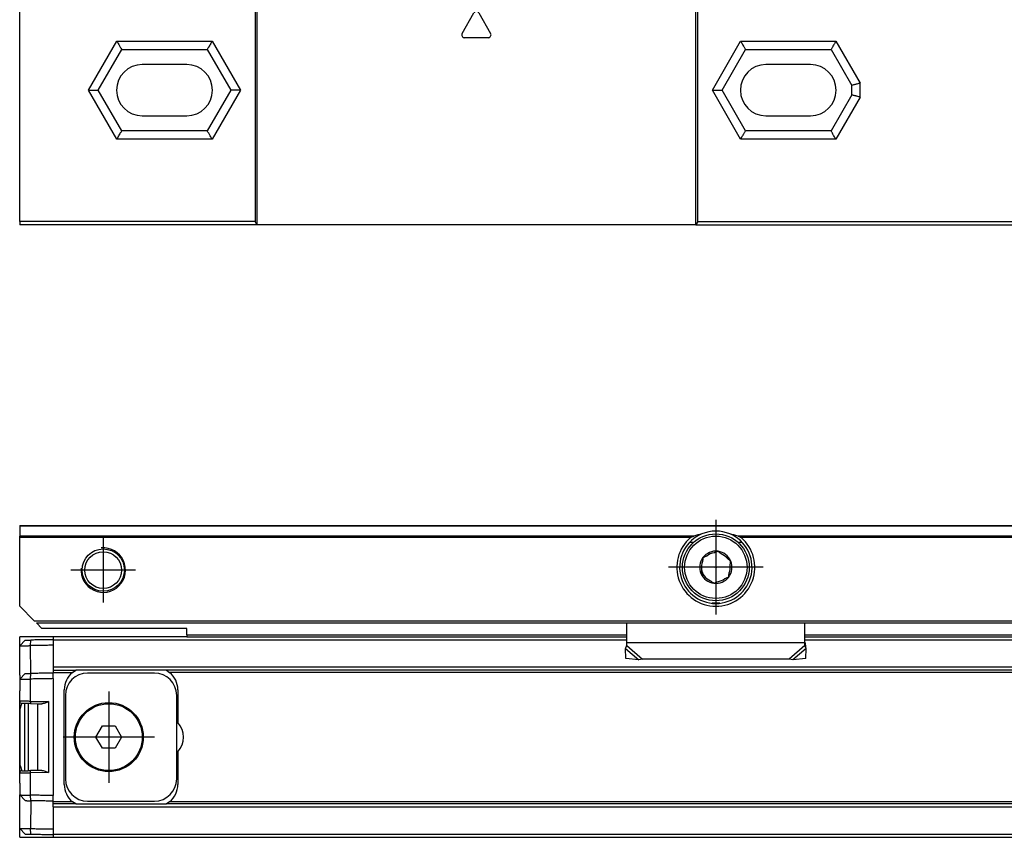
# Model space of a CAD drawing. Header units: millimetres. Extents: x -418 to 2750, y -1084 to 1393.
# Tile 29 of 74: x 552 to 640, y -51 to 23. Entities that reach past the tile are written whole.
import ezdxf

# ---------------------------------------------------------------- set-up
doc = ezdxf.new("R2010")
doc.units = ezdxf.units.MM
doc.linetypes.add('DOT_CENTER', pattern=[14, 12, -1, 0, -1])
doc.layers.add('1', color=7, linetype='Continuous')

# ---------------------------------------------------------------- blocks, each defined once
blk = doc.blocks.new('CABEZA_RANURADA_REGLA_SV2__27', base_point=(552.1, 4.152))
at = {"color": 7, "linetype": 'Continuous'}
for p, q in [((578.561, 26.252), (578.971, 25.842)), ((585.504, 25.842), (585.094, 26.252)), ((627.697, 26.252), (627.287, 25.842)), ((633.884, 25.763), (634.373, 26.252)), ((552.1, 25.252), (552.1, 24.447)), ((552.1, 25.252), (573.227, 25.252)), ((573.4, 25.252), (573.227, 25.252)), ((573.227, 25.252), (573.227, 4.452)), ((578.466, 25.252), (573.4, 25.252)), ((573.4, 25.252), (573.4, 4.152)), ((578.881, 25.252), (578.466, 25.252)), ((585.503, 25.252), (578.881, 25.252)), ((612.8, 25.252), (585.503, 25.252)), ((612.973, 25.252), (612.8, 25.252)), ((612.8, 4.152), (612.8, 25.252)), ((612.973, 25.252), (627.288, 25.252)), ((612.973, 4.452), (612.973, 25.252)), ((627.288, 25.252), (633.894, 25.252)), ((633.894, 25.252), (645.1, 25.252)), ((645.1, 25.252), (645.1, 4.452)), ((552.1, 24.247), (552.1, 24.447)), ((552.1, 4.452), (552.1, 24.247)), ((559.153, 16.252), (561.261, 19.902)), ((561.261, 19.902), (568.939, 19.902)), ((568.939, 19.902), (571.047, 16.252)), ((615.153, 16.252), (617.261, 19.902)), ((617.261, 19.902), (624.939, 19.902)), ((624.939, 19.902), (626.8, 16.68)), ((567.1, 18.552), (563.1, 18.552)), ((623.1, 18.552), (619.1, 18.552)), ((561.261, 12.602), (559.153, 16.252)), ((571.047, 16.252), (568.939, 12.602)), ((617.261, 12.602), (615.153, 16.252)), ((626.8, 15.825), (626.8, 16.68)), ((626.8, 15.825), (624.939, 12.602)), ((563.1, 13.952), (567.1, 13.952)), ((619.1, 13.952), (623.1, 13.952)), ((568.939, 12.602), (561.261, 12.602)), ((624.939, 12.602), (617.261, 12.602)), ((573.227, 4.452), (552.1, 4.452)), ((552.1, 4.452), (552.1, 4.152)), ((573.4, 4.152), (573.227, 4.452)), ((612.973, 4.452), (612.8, 4.152)), ((612.973, 4.452), (645.1, 4.452)), ((645.1, 4.152), (645.1, 4.452)), ((573.4, 4.152), (552.1, 4.152)), ((612.8, 4.152), (573.4, 4.152)), ((612.8, 4.152), (645.1, 4.152))]:
    blk.add_line(p, q, dxfattribs=at)
at = {"color": 3, "linetype": 'Continuous'}
for p, q in [((585.504, 25.842), (578.971, 25.842)), ((585.549, 25.752), (627.242, 25.752)), ((627.287, 25.842), (633.804, 25.842)), ((633.804, 25.842), (634.215, 26.252)), ((591.817, 21.339), (592.883, 23.187)), ((593.317, 23.187), (594.383, 21.339)), ((558.287, 16.252), (560.828, 20.652)), ((560.828, 20.652), (569.372, 20.652)), ((569.372, 20.652), (571.913, 16.252)), ((594.167, 20.964), (592.033, 20.964)), ((614.287, 16.252), (616.828, 20.652)), ((616.828, 20.652), (625.372, 20.652)), ((625.372, 20.652), (627.55, 16.881)), ((627.55, 15.624), (627.55, 16.881)), ((560.828, 11.852), (558.287, 16.252)), ((571.913, 16.252), (569.372, 11.852)), ((616.828, 11.852), (614.287, 16.252)), ((627.55, 15.624), (625.372, 11.852)), ((569.372, 11.852), (560.828, 11.852)), ((625.372, 11.852), (616.828, 11.852))]:
    blk.add_line(p, q, dxfattribs=at)
at = {"color": 7, "linetype": 'Continuous'}
for centre, radius, start, end in [((585.419, 25.744), 0.131, 3.7675, 48.98543), ((627.372, 25.744), 0.13, 131.01243, 176.2306), ((563.1, 16.252), 2.3, 90, 270), ((567.1, 16.252), 2.3, 270, 90), ((619.1, 16.252), 2.3, 90, 270), ((623.1, 16.252), 2.3, 270, 90)]:
    blk.add_arc(centre, radius, start, end, dxfattribs=at)
at = {"color": 3, "linetype": 'Continuous'}
for centre, start, end in [((593.1, 23.062), 30, 150), ((592.033, 21.214), 150, 270), ((594.167, 21.214), 270, 30)]:
    blk.add_arc(centre, 0.25, start, end, dxfattribs=at)
at = {"color": 7, "linetype": 'Continuous'}
for points, knots in [([(578.466, 25.252), (578.49, 25.256), (578.557, 25.265), (578.671, 25.318), (578.788, 25.414), (578.872, 25.542), (578.915, 25.65), (578.913, 25.727), (578.904, 25.758), (578.901, 25.771)], [0, 0, 0, 0, 0.0741165, 0.2021672, 0.3703056, 0.5215738, 0.6576733, 0.7097002, 0.7516987, 0.7516987, 0.7516987, 0.7516987]), ([(578.971, 25.842), (578.961, 25.832), (578.942, 25.813), (578.919, 25.79), (578.906, 25.776), (578.901, 25.772), (578.901, 25.771)], [0, 0, 0, 0, 0.044392, 0.080644, 0.0979168, 0.1003844, 0.1003844, 0.1003844, 0.1003844]), ([(585.549, 25.752), (585.549, 25.687), (585.548, 25.569), (585.535, 25.417), (585.532, 25.311), (585.509, 25.265), (585.503, 25.252)], [0, 0, 0, 0, 0.1945783, 0.3538246, 0.4620183, 0.5052321, 0.5052321, 0.5052321, 0.5052321]), ([(627.288, 25.252), (627.282, 25.265), (627.259, 25.311), (627.256, 25.417), (627.243, 25.569), (627.242, 25.687), (627.242, 25.752)], [0, 0, 0, 0, 0.0431727, 0.1513554, 0.3105983, 0.5051762, 0.5051762, 0.5051762, 0.5051762]), ([(633.804, 25.842), (633.803, 25.769), (633.801, 25.632), (633.823, 25.454), (633.834, 25.316), (633.88, 25.268), (633.894, 25.252)], [0, 0, 0, 0, 0.2168263, 0.4106589, 0.5465665, 0.6076479, 0.6076479, 0.6076479, 0.6076479]), ([(633.884, 25.763), (633.881, 25.765), (633.876, 25.77), (633.859, 25.787), (633.835, 25.811), (633.814, 25.833), (633.804, 25.842)], [0, 0, 0, 0, 0.0104252, 0.0208504, 0.072999, 0.1120602, 0.1120602, 0.1120602, 0.1120602]), ([(560.828, 20.652), (560.851, 20.612), (560.906, 20.517), (560.985, 20.379), (561.064, 20.242), (561.132, 20.125), (561.197, 20.012), (561.239, 19.939), (561.261, 19.902)], [0, 0, 0, 0, 0.1387235, 0.3314136, 0.4767643, 0.6123724, 0.7391989, 0.8660254, 0.8660254, 0.8660254, 0.8660254]), ([(569.372, 20.652), (569.344, 20.604), (569.289, 20.508), (569.206, 20.364), (569.132, 20.235), (569.064, 20.118), (569.003, 20.012), (568.961, 19.939), (568.939, 19.902)], [0, 0, 0, 0, 0.1685037, 0.3314136, 0.5008844, 0.6123724, 0.7391989, 0.8660254, 0.8660254, 0.8660254, 0.8660254]), ([(616.828, 20.652), (616.856, 20.604), (616.911, 20.508), (616.995, 20.362), (617.07, 20.233), (617.137, 20.116), (617.197, 20.012), (617.239, 19.939), (617.261, 19.902)], [0, 0, 0, 0, 0.1679199, 0.3314136, 0.5077583, 0.6123724, 0.7391989, 0.8660254, 0.8660254, 0.8660254, 0.8660254]), ([(625.372, 20.652), (625.34, 20.596), (625.285, 20.501), (625.2, 20.354), (625.13, 20.233), (625.062, 20.115), (625.003, 20.012), (624.961, 19.939), (624.939, 19.902)], [0, 0, 0, 0, 0.1945586, 0.3314136, 0.5096969, 0.6123724, 0.7391989, 0.8660254, 0.8660254, 0.8660254, 0.8660254]), ([(627.55, 16.881), (627.501, 16.868), (627.405, 16.842), (627.266, 16.805), (627.139, 16.771), (627.021, 16.739), (626.91, 16.709), (626.837, 16.69), (626.8, 16.68)], [0, 0, 0, 0, 0.1519158, 0.2971373, 0.4317703, 0.5490381, 0.6627476, 0.7764571, 0.7764571, 0.7764571, 0.7764571]), ([(558.287, 16.252), (558.344, 16.252), (558.454, 16.252), (558.606, 16.252), (558.754, 16.252), (558.89, 16.252), (559.026, 16.252), (559.111, 16.252), (559.153, 16.252)], [0, 0, 0, 0, 0.1688099, 0.3314136, 0.4564809, 0.6123724, 0.7391989, 0.8660254, 0.8660254, 0.8660254, 0.8660254]), ([(571.913, 16.252), (571.846, 16.252), (571.736, 16.252), (571.584, 16.252), (571.446, 16.252), (571.31, 16.252), (571.174, 16.252), (571.089, 16.252), (571.047, 16.252)], [0, 0, 0, 0, 0.1989204, 0.3314136, 0.4561855, 0.6123724, 0.7391989, 0.8660254, 0.8660254, 0.8660254, 0.8660254]), ([(614.287, 16.252), (614.353, 16.252), (614.464, 16.252), (614.615, 16.252), (614.754, 16.252), (614.89, 16.252), (615.026, 16.252), (615.111, 16.252), (615.153, 16.252)], [0, 0, 0, 0, 0.1976792, 0.3314136, 0.4553941, 0.6123724, 0.7391989, 0.8660254, 0.8660254, 0.8660254, 0.8660254]), ([(627.55, 15.624), (627.51, 15.635), (627.414, 15.661), (627.282, 15.696), (627.146, 15.733), (627.028, 15.764), (626.91, 15.796), (626.837, 15.815), (626.8, 15.825)], [0, 0, 0, 0, 0.1250609, 0.2971373, 0.4095104, 0.5490381, 0.6627476, 0.7764571, 0.7764571, 0.7764571, 0.7764571]), ([(560.828, 11.852), (560.851, 11.893), (560.906, 11.989), (560.993, 12.139), (561.071, 12.275), (561.139, 12.392), (561.197, 12.493), (561.239, 12.566), (561.261, 12.602)], [0, 0, 0, 0, 0.1419187, 0.3314136, 0.518438, 0.6123724, 0.7391989, 0.8660254, 0.8660254, 0.8660254, 0.8660254]), ([(569.372, 11.852), (569.349, 11.893), (569.294, 11.989), (569.214, 12.127), (569.135, 12.263), (569.067, 12.381), (569.003, 12.493), (568.961, 12.566), (568.939, 12.602)], [0, 0, 0, 0, 0.1417123, 0.3314136, 0.4783543, 0.6123724, 0.7391989, 0.8660254, 0.8660254, 0.8660254, 0.8660254]), ([(616.828, 11.852), (616.861, 11.911), (616.916, 12.006), (617.001, 12.153), (617.07, 12.272), (617.138, 12.39), (617.197, 12.493), (617.239, 12.566), (617.261, 12.602)], [0, 0, 0, 0, 0.2015267, 0.3314136, 0.5096719, 0.6123724, 0.7391989, 0.8660254, 0.8660254, 0.8660254, 0.8660254]), ([(625.372, 11.852), (625.344, 11.902), (625.289, 11.998), (625.213, 12.129), (625.139, 12.256), (625.071, 12.374), (625.003, 12.493), (624.961, 12.566), (624.939, 12.602)], [0, 0, 0, 0, 0.1713683, 0.3314136, 0.4554033, 0.6123724, 0.7391989, 0.8660254, 0.8660254, 0.8660254, 0.8660254])]:
    blk.add_open_spline(points, degree=3, knots=knots, dxfattribs=at)
at = {"color": 3, "linetype": 'Continuous'}
blk.add_open_spline([(578.881, 25.252), (578.895, 25.268), (578.941, 25.316), (578.952, 25.454), (578.975, 25.632), (578.972, 25.77), (578.971, 25.842)], degree=3, knots=[0, 0, 0, 0, 0.0612673, 0.1973464, 0.391351, 0.6083017, 0.6083017, 0.6083017, 0.6083017], dxfattribs=at)
blk = doc.blocks.new('REGLA_SV2-2040mm__30', base_point=(552.1, 4.152))
blk.add_blockref('CABEZA_RANURADA_REGLA_SV2__27', (552.1, 4.152))
blk = doc.blocks.new('Front6', base_point=(639.6, 32.25))
blk.add_blockref('REGLA_SV2-2040mm__30', (552.1, 4.152))
blk = doc.blocks.new('CABEZA_RANURADA_REGLA_SV2__52', base_point=(552.1, -50.848))
at = {"color": 7, "linetype": 'Continuous'}
for p, q in [((555.1, -32.848), (552.1, -32.848)), ((552.1, -33.65), (552.1, -32.848)), ((560.828, -32.848), (555.1, -32.848)), ((567.1, -32.848), (560.828, -32.848)), ((567.1, -32.848), (573.227, -32.848)), ((622.6, -32.848), (645.1, -32.848)), ((552.1, -36.298), (552.1, -33.65)), ((552.1, -38.623), (552.1, -37.698)), ((552.1, -45.072), (552.1, -38.623)), ((552.1, -45.998), (552.1, -45.072)), ((552.1, -50.045), (552.1, -47.398)), ((552.1, -50.848), (552.1, -50.045)), ((552.1, -50.848), (555.1, -50.848)), ((555.1, -50.848), (560.828, -50.848)), ((560.828, -50.848), (569.372, -50.848)), ((569.372, -50.848), (573.227, -50.848)), ((612.973, -50.848), (616.828, -50.848)), ((616.828, -50.848), (625.372, -50.848)), ((625.372, -50.848), (645.1, -50.848))]:
    blk.add_line(p, q, dxfattribs=at)
blk = doc.blocks.new('REGLA_SV2-2040__53', base_point=(552.1, -50.848))
at = {"color": 7, "linetype": 'Continuous'}
for p, q in [((552.1, -33.65), (552.6, -33.141)), ((560.828, -32.848), (555.1, -32.848)), ((555.1, -32.848), (555.1, -33.098)), ((555.1, -33.098), (555.1, -33.116)), ((555.1, -33.116), (555.1, -33.598)), ((567.1, -32.848), (560.828, -32.848)), ((567.1, -32.848), (573.227, -32.848)), ((573.227, -32.848), (606.6, -32.848)), ((622.6, -32.848), (645.1, -32.848)), ((552.1, -36.298), (552.1, -33.65)), ((555.1, -33.598), (555.1, -35.579)), ((552.6, -36.141), (552.1, -36.65)), ((555.1, -35.579), (555.1, -35.848)), ((555.1, -35.848), (557.132, -35.848)), ((555.1, -35.848), (555.1, -36.048)), ((555.1, -36.098), (555.1, -36.048)), ((555.1, -36.598), (555.1, -36.098)), ((556.836, -36.048), (557.132, -35.848)), ((565.268, -35.848), (557.132, -35.848)), ((564.2, -36.098), (558.2, -36.098)), ((565.268, -35.848), (565.564, -36.048)), ((2683.932, -35.848), (565.268, -35.848)), ((552.1, -36.298), (552.1, -36.65)), ((552.1, -36.65), (552.1, -37.698)), ((552.1, -38.623), (552.1, -37.698)), ((556.1, -46.098), (556.1, -37.598)), ((566.3, -37.598), (566.3, -40.525)), ((552.15, -39.298), (552.297, -38.823)), ((552.55, -44.868), (552.55, -38.827)), ((552.9, -41.848), (552.9, -38.834)), ((553.082, -38.828), (553.7, -38.848)), ((553.7, -38.848), (553.7, -44.848)), ((553.7, -38.848), (554.086, -38.854)), ((556.2, -38.098), (556.2, -45.598)), ((566.2, -45.598), (566.2, -38.098)), ((552.15, -44.398), (552.15, -39.298)), ((558.945, -41.848), (559.523, -40.848)), ((559.523, -40.848), (560.677, -40.848)), ((560.677, -40.848), (561.255, -41.848)), ((552.9, -44.861), (552.9, -41.848)), ((559.523, -42.848), (558.945, -41.848)), ((561.255, -41.848), (560.677, -42.848)), ((560.677, -42.848), (559.523, -42.848)), ((566.3, -43.17), (566.3, -46.098)), ((552.1, -45.998), (552.1, -45.072)), ((552.15, -44.398), (552.297, -44.872)), ((553.7, -44.848), (553.083, -44.858)), ((554.086, -44.841), (553.7, -44.848)), ((552.1, -45.998), (552.1, -47.045)), ((552.1, -47.045), (552.6, -47.554)), ((552.1, -47.398), (552.1, -47.045)), ((552.1, -50.045), (552.1, -47.398)), ((555.1, -47.598), (555.1, -47.097)), ((555.1, -47.647), (555.1, -47.598)), ((555.1, -47.848), (555.1, -47.647)), ((557.132, -47.848), (556.836, -47.648)), ((558.2, -47.598), (564.2, -47.598)), ((565.564, -47.648), (565.268, -47.848)), ((557.132, -47.848), (555.1, -47.848)), ((555.1, -48.116), (555.1, -47.848)), ((555.1, -48.116), (555.1, -50.097)), ((557.132, -47.848), (565.268, -47.848)), ((2683.932, -47.848), (565.268, -47.848)), ((552.6, -50.554), (552.1, -50.045)), ((555.1, -50.097), (555.1, -50.579)), ((555.1, -50.579), (555.1, -50.598)), ((555.1, -50.598), (555.1, -50.848)), ((555.1, -50.848), (560.828, -50.848)), ((560.828, -50.848), (569.372, -50.848)), ((569.372, -50.848), (573.227, -50.848)), ((573.227, -50.848), (612.973, -50.848)), ((612.973, -50.848), (616.828, -50.848)), ((616.828, -50.848), (625.372, -50.848)), ((625.372, -50.848), (645.1, -50.848))]:
    blk.add_line(p, q, dxfattribs=at)
at = {"color": 3, "linetype": 'Continuous'}
for p, q in [((553.083, -33.633), (553.086, -33.133)), ((555.1, -33.116), (606.6, -33.116)), ((622.6, -33.116), (761.6, -33.116)), ((553.086, -36.133), (553.083, -33.633)), ((553.083, -36.633), (553.086, -36.133)), ((2694.1, -35.579), (555.1, -35.579)), ((555.1, -36.048), (556.836, -36.048)), ((2683.636, -36.048), (565.564, -36.048)), ((553.083, -38.637), (553.083, -36.633)), ((555.1, -36.598), (555.1, -47.097)), ((553.083, -38.637), (554.683, -38.665)), ((554.683, -38.665), (554.683, -45.03)), ((554.683, -45.03), (553.083, -45.058)), ((553.083, -47.062), (553.083, -45.058)), ((553.086, -47.562), (553.083, -47.062)), ((553.086, -47.562), (553.083, -50.062)), ((556.836, -47.648), (555.1, -47.647)), ((2683.636, -47.648), (565.564, -47.648)), ((555.1, -48.116), (2694.1, -48.116)), ((553.086, -50.562), (553.083, -50.062)), ((555.1, -50.579), (2694.1, -50.579))]:
    blk.add_line(p, q, dxfattribs=at)
at = {"color": 7, "linetype": 'Continuous'}
for radius in [3.1, 3]:
    blk.add_circle((560.1, -41.848), radius, dxfattribs=at)
for centre, radius, start, end in [((558.1, -37.598), 2, 129.19497, 180), ((558.2, -38.098), 2, 90, 180), ((564.2, -38.098), 2, 0, 90), ((564.3, -37.598), 2, 0, 50.80503), ((552.3, -38.623), 0.2, 179.99999, 269.00001), ((564.8, -41.848), 2, 318.59038, 41.40962), ((552.3, -45.072), 0.2, 91.00001, 179.99999), ((558.2, -45.598), 2, 180, 270), ((564.2, -45.598), 2, 270, 0), ((558.1, -46.098), 2, 180, 230.80503), ((564.3, -46.098), 2, 309.19497, 0)]:
    blk.add_arc(centre, radius, start, end, dxfattribs=at)
for points, knots in [([(552.6, -33.141), (552.624, -33.141), (552.671, -33.14), (552.772, -33.138), (552.911, -33.136), (553.026, -33.134), (553.086, -33.133)], [0, 0, 0, 0, 0.0707996, 0.1415992, 0.3052437, 0.4859085, 0.4859085, 0.4859085, 0.4859085]), ([(555.1, -33.098), (554.933, -33.1), (554.6, -33.106), (554.097, -33.115), (553.592, -33.124), (553.254, -33.13), (553.086, -33.133)], [0, 0, 0, 0, 0.500077, 1.000155, 1.508556, 2.014552, 2.014552, 2.014552, 2.014552]), ([(552.1, -33.65), (552.103, -33.65), (552.116, -33.65), (552.149, -33.649), (552.207, -33.648), (552.291, -33.647), (552.421, -33.644), (552.598, -33.641), (552.784, -33.638), (552.949, -33.635), (553.038, -33.634), (553.083, -33.633)], [0, 0, 0, 0, 0.0098667, 0.0394104, 0.0991166, 0.1836211, 0.2910939, 0.4876034, 0.7157254, 0.8481137, 0.9826962, 0.9826962, 0.9826962, 0.9826962]), ([(555.1, -33.598), (554.933, -33.6), (554.6, -33.606), (554.097, -33.615), (553.591, -33.624), (553.252, -33.63), (553.083, -33.633)], [0, 0, 0, 0, 0.500077, 1.000155, 1.508957, 2.017759, 2.017759, 2.017759, 2.017759]), ([(552.6, -36.141), (552.624, -36.141), (552.671, -36.14), (552.772, -36.138), (552.91, -36.136), (553.025, -36.134), (553.086, -36.133)], [0, 0, 0, 0, 0.0707985, 0.1415971, 0.3032069, 0.4859063, 0.4859063, 0.4859063, 0.4859063]), ([(555.1, -36.098), (554.933, -36.1), (554.6, -36.106), (554.097, -36.115), (553.592, -36.124), (553.254, -36.13), (553.086, -36.133)], [0, 0, 0, 0, 0.500077, 1.000155, 1.508556, 2.014552, 2.014552, 2.014552, 2.014552]), ([(552.1, -36.65), (552.103, -36.65), (552.116, -36.65), (552.149, -36.649), (552.207, -36.648), (552.291, -36.647), (552.421, -36.644), (552.598, -36.641), (552.784, -36.638), (552.949, -36.635), (553.038, -36.634), (553.083, -36.633)], [0, 0, 0, 0, 0.0098667, 0.0394104, 0.0991166, 0.1836211, 0.2910939, 0.4876034, 0.7157254, 0.8481137, 0.9826962, 0.9826962, 0.9826962, 0.9826962]), ([(555.1, -36.598), (554.933, -36.6), (554.6, -36.606), (554.097, -36.615), (553.591, -36.624), (553.252, -36.63), (553.083, -36.633)], [0, 0, 0, 0, 0.500077, 1.000155, 1.508957, 2.017759, 2.017759, 2.017759, 2.017759]), ([(553.082, -38.828), (553.031, -38.83), (552.931, -38.835), (552.778, -38.831), (552.643, -38.829), (552.52, -38.827), (552.411, -38.825), (552.335, -38.824), (552.297, -38.823)], [0, 0, 0, 0, 0.1515076, 0.3010168, 0.4598037, 0.5556453, 0.6704751, 0.785305, 0.785305, 0.785305, 0.785305]), ([(554.683, -38.665), (554.63, -38.687), (554.529, -38.731), (554.375, -38.791), (554.23, -38.842), (554.131, -38.85), (554.086, -38.854)], [0, 0, 0, 0, 0.170192, 0.3315351, 0.4953645, 0.6290857, 0.6290857, 0.6290857, 0.6290857]), ([(552.297, -44.872), (552.335, -44.871), (552.411, -44.87), (552.52, -44.868), (552.643, -44.866), (552.778, -44.864), (552.931, -44.861), (553.031, -44.859), (553.083, -44.858)], [0, 0, 0, 0, 0.1148298, 0.2296597, 0.3266436, 0.4842881, 0.6328633, 0.7861578, 0.7861578, 0.7861578, 0.7861578]), ([(554.086, -44.841), (554.131, -44.845), (554.23, -44.853), (554.375, -44.904), (554.529, -44.964), (554.63, -45.008), (554.683, -45.03)], [0, 0, 0, 0, 0.1337212, 0.2975506, 0.4588938, 0.6290857, 0.6290857, 0.6290857, 0.6290857]), ([(552.1, -47.045), (552.103, -47.045), (552.116, -47.045), (552.149, -47.046), (552.207, -47.047), (552.291, -47.048), (552.421, -47.051), (552.598, -47.054), (552.784, -47.057), (552.949, -47.06), (553.038, -47.061), (553.083, -47.062)], [0, 0, 0, 0, 0.0098667, 0.0394104, 0.0991166, 0.1836211, 0.2910939, 0.4876034, 0.7157254, 0.8481137, 0.9826962, 0.9826962, 0.9826962, 0.9826962]), ([(552.6, -47.554), (552.624, -47.554), (552.671, -47.555), (552.773, -47.557), (552.911, -47.559), (553.026, -47.561), (553.086, -47.562)], [0, 0, 0, 0, 0.0707985, 0.1415971, 0.3063886, 0.4859063, 0.4859063, 0.4859063, 0.4859063]), ([(555.1, -47.097), (554.933, -47.095), (554.6, -47.089), (554.097, -47.08), (553.591, -47.071), (553.252, -47.065), (553.083, -47.062)], [0, 0, 0, 0, 0.500077, 1.000155, 1.508957, 2.017759, 2.017759, 2.017759, 2.017759]), ([(555.1, -47.598), (554.933, -47.595), (554.6, -47.589), (554.097, -47.58), (553.592, -47.571), (553.254, -47.565), (553.086, -47.562)], [0, 0, 0, 0, 0.500077, 1.000155, 1.508556, 2.014552, 2.014552, 2.014552, 2.014552]), ([(552.1, -50.045), (552.103, -50.045), (552.116, -50.045), (552.149, -50.046), (552.207, -50.047), (552.291, -50.048), (552.421, -50.051), (552.598, -50.054), (552.784, -50.057), (552.949, -50.06), (553.038, -50.061), (553.083, -50.062)], [0, 0, 0, 0, 0.0098667, 0.0394104, 0.0991166, 0.1836211, 0.2910939, 0.4876034, 0.7157254, 0.8481137, 0.9826962, 0.9826962, 0.9826962, 0.9826962]), ([(553.083, -50.062), (553.252, -50.065), (553.591, -50.071), (554.097, -50.08), (554.6, -50.089), (554.933, -50.095), (555.1, -50.097)], [0, 0, 0, 0, 0.508802, 1.017604, 1.517682, 2.017759, 2.017759, 2.017759, 2.017759]), ([(552.6, -50.554), (552.624, -50.554), (552.671, -50.555), (552.773, -50.557), (552.912, -50.559), (553.026, -50.561), (553.086, -50.562)], [0, 0, 0, 0, 0.0707996, 0.1415992, 0.307533, 0.4859085, 0.4859085, 0.4859085, 0.4859085]), ([(553.086, -50.562), (553.254, -50.565), (553.592, -50.571), (554.097, -50.58), (554.6, -50.589), (554.933, -50.595), (555.1, -50.598)], [0, 0, 0, 0, 0.505996, 1.014397, 1.514475, 2.014552, 2.014552, 2.014552, 2.014552])]:
    blk.add_open_spline(points, degree=3, knots=knots, dxfattribs=at)
at = {"color": 3, "linetype": 'Continuous'}
for points, knots in [([(553.083, -38.637), (553.022, -38.636), (552.897, -38.634), (552.723, -38.632), (552.552, -38.629), (552.399, -38.627), (552.269, -38.625), (552.186, -38.624), (552.137, -38.624), (552.112, -38.623), (552.1, -38.623)], [0, 0, 0, 0, 0.1807492, 0.3773167, 0.5194186, 0.6955845, 0.8363962, 0.9083777, 0.9455105, 0.9826434, 0.9826434, 0.9826434, 0.9826434]), ([(553.083, -38.637), (553.082, -38.649), (553.082, -38.673), (553.081, -38.71), (553.081, -38.745), (553.081, -38.776), (553.081, -38.798), (553.081, -38.814), (553.081, -38.822), (553.082, -38.827), (553.082, -38.828)], [0, 0, 0, 0, 0.0363888, 0.0736028, 0.1094143, 0.1413872, 0.1661429, 0.176221, 0.1889806, 0.1908034, 0.1908034, 0.1908034, 0.1908034]), ([(552.1, -45.072), (552.112, -45.072), (552.137, -45.071), (552.198, -45.071), (552.282, -45.069), (552.393, -45.068), (552.533, -45.066), (552.701, -45.064), (552.893, -45.061), (553.018, -45.059), (553.083, -45.058)], [0, 0, 0, 0, 0.0371329, 0.0742657, 0.1833418, 0.2870589, 0.4073989, 0.6053267, 0.7900387, 0.9826434, 0.9826434, 0.9826434, 0.9826434]), ([(553.083, -45.058), (553.082, -45.046), (553.082, -45.022), (553.081, -44.985), (553.081, -44.95), (553.081, -44.919), (553.081, -44.897), (553.081, -44.878), (553.082, -44.867), (553.082, -44.859), (553.083, -44.858)], [0, 0, 0, 0, 0.0363888, 0.0736028, 0.1094143, 0.1413872, 0.1661429, 0.176221, 0.19704, 0.2000142, 0.2000142, 0.2000142, 0.2000142])]:
    blk.add_open_spline(points, degree=3, knots=knots, dxfattribs=at)
at = {"layer": '1', "color": 2, "linetype": 'DOT_CENTER'}
for p, q in [((560.1, -37.748), (560.1, -45.948)), ((564.2, -41.848), (556, -41.848))]:
    blk.add_line(p, q, dxfattribs=at)
blk = doc.blocks.new('SOPORTE_SV2__54', base_point=(552.1, -34.907))
at = {"color": 7, "linetype": 'Continuous'}
for p, q in [((552.1, -22.848), (552.1, -22.906)), ((552.1, -22.848), (2697.1, -22.848)), ((552.1, -22.906), (552.1, -23.789)), ((552.1, -23.93), (552.1, -23.789)), ((552.1, -30.098), (552.1, -23.93)), ((612.253, -24.35), (612.613, -24.35)), ((616.587, -24.35), (616.947, -24.35)), ((553.406, -31.404), (552.1, -30.098)), ((553.6, -31.597), (2695.6, -31.597)), ((553.6, -31.597), (554.1, -32.098)), ((606.6, -33.339), (606.6, -31.597)), ((622.6, -33.315), (622.6, -31.597)), ((567.1, -32.098), (554.1, -32.098)), ((567.1, -32.648), (567.1, -32.098)), ((567.1, -32.648), (567.1, -32.848)), ((567.1, -32.848), (573.227, -32.848)), ((573.227, -32.848), (606.6, -32.848)), ((606.6, -33.626), (606.6, -33.339)), ((622.6, -32.848), (645.1, -32.848)), ((622.601, -33.339), (622.6, -33.315)), ((622.6, -33.626), (622.601, -33.339)), ((606.512, -34.777), (606.491, -33.888)), ((622.709, -33.888), (622.661, -33.718)), ((622.688, -34.777), (622.709, -33.888)), ((607.684, -34.907), (606.512, -34.777)), ((608.014, -34.836), (607.684, -34.907)), ((621.186, -34.836), (608.014, -34.836)), ((621.516, -34.907), (621.186, -34.836)), ((622.688, -34.777), (621.516, -34.907))]:
    blk.add_line(p, q, dxfattribs=at)
at = {"color": 3, "linetype": 'Continuous'}
for p, q in [((2697.1, -22.906), (552.1, -22.906)), ((612.611, -23.789), (552.1, -23.789)), ((767.611, -23.789), (616.589, -23.789)), ((612.334, -23.93), (552.1, -23.93)), ((767.334, -23.93), (616.866, -23.93)), ((614.964, -29.827), (614.236, -29.827)), ((553.406, -31.404), (2695.8, -31.397)), ((567.1, -32.648), (606.6, -32.648)), ((622.6, -32.648), (761.6, -32.648)), ((606.6, -33.339), (622.601, -33.339)), ((606.491, -33.888), (607.684, -34.907)), ((606.6, -33.626), (608.014, -34.836)), ((622.6, -33.626), (621.186, -34.836)), ((622.709, -33.888), (621.516, -34.907))]:
    blk.add_line(p, q, dxfattribs=at)
at = {"color": 7, "linetype": 'Continuous'}
for centre, radius in [((614.6, -26.598), 3), ((559.6, -26.848), 1.9), ((559.6, -26.848), 1.65), ((614.6, -26.598), 0.05)]:
    blk.add_circle(centre, radius, dxfattribs=at)
at = {"color": 3, "linetype": 'Continuous'}
blk.add_circle((614.6, -26.598), 2.8, dxfattribs=at)
at = {"color": 7, "linetype": 'Continuous'}
for centre, radius, start, end in [((614.6, -26.598), 3.25, 112.61986, 67.38014), ((614.708, -30.361), 6.899, 101.35534, 107.69677), ((614.6, -26.598), 3.25, 67.38014, 112.61986), ((614.492, -30.361), 6.899, 72.30323, 78.64466), ((614.6, -26.598), 3.5, 130.35519, 49.64481), ((614.6, -26.598), 1.45, 82.78138, 142.78138), ((614.6, -26.598), 1.3, 96.83901, 128.72375), ((614.6, -26.598), 1.45, 82.33106, 82.78138), ((614.6, -26.598), 1.45, 22.78138, 82.33106), ((614.6, -26.598), 1.3, 36.83901, 68.72375), ((614.6, -26.598), 1.45, 142.78138, 202.78138), ((614.6, -26.598), 1.3, 156.83901, 188.72375), ((614.6, -26.598), 1.45, 322.78138, 22.78138), ((614.6, -26.598), 1.3, 336.83901, 8.72375), ((614.6, -26.598), 1.45, 202.78138, 262.78138), ((614.6, -26.598), 1.3, 188.72375, 216.83901), ((614.6, -26.598), 1.3, 216.83901, 248.72375), ((614.6, -26.598), 1.45, 262.78138, 322.78138), ((614.6, -26.598), 1.3, 276.83901, 308.72375), ((624.105, -33.292), 1.505, 180.86892, 181.76746), ((624.105, -33.292), 1.505, 181.76746, 196.44)]:
    blk.add_arc(centre, radius, start, end, dxfattribs=at)
for points, knots in [([(612.334, -23.93), (612.353, -23.915), (612.395, -23.883), (612.461, -23.848), (612.534, -23.815), (612.583, -23.799), (612.611, -23.789)], [0, 0, 0, 0, 0.0733847, 0.1584419, 0.2234097, 0.3132558, 0.3132558, 0.3132558, 0.3132558]), ([(616.589, -23.789), (616.614, -23.797), (616.663, -23.814), (616.731, -23.844), (616.8, -23.881), (616.843, -23.912), (616.866, -23.93)], [0, 0, 0, 0, 0.0793997, 0.1547809, 0.2241275, 0.3132398, 0.3132398, 0.3132398, 0.3132398]), ([(613.787, -25.583), (613.756, -25.596), (613.699, -25.62), (613.614, -25.656), (613.532, -25.691), (613.474, -25.71), (613.445, -25.72)], [0, 0, 0, 0, 0.1002765, 0.1856002, 0.2756273, 0.3680678, 0.3680678, 0.3680678, 0.3680678]), ([(614.782, -25.159), (614.755, -25.173), (614.7, -25.2), (614.613, -25.236), (614.528, -25.272), (614.471, -25.296), (614.445, -25.307)], [0, 0, 0, 0, 0.0920832, 0.1824058, 0.2836912, 0.3680683, 0.3680683, 0.3680683, 0.3680683]), ([(615.072, -25.386), (615.046, -25.367), (614.997, -25.329), (614.922, -25.272), (614.849, -25.218), (614.804, -25.178), (614.782, -25.159)], [0, 0, 0, 0, 0.09654, 0.1856625, 0.282518, 0.3680786, 0.3680786, 0.3680786, 0.3680786]), ([(613.445, -25.72), (613.444, -25.751), (613.44, -25.812), (613.428, -25.902), (613.416, -25.994), (613.409, -26.055), (613.405, -26.086)], [0, 0, 0, 0, 0.0917297, 0.1825419, 0.2744424, 0.3680689, 0.3680689, 0.3680689, 0.3680689]), ([(615.937, -26.036), (615.912, -26.02), (615.861, -25.986), (615.787, -25.929), (615.713, -25.873), (615.663, -25.835), (615.64, -25.818)], [0, 0, 0, 0, 0.0896302, 0.1824718, 0.2819931, 0.368072, 0.368072, 0.368072, 0.368072]), ([(615.885, -26.4), (615.889, -26.369), (615.897, -26.308), (615.908, -26.217), (615.919, -26.126), (615.931, -26.066), (615.937, -26.036)], [0, 0, 0, 0, 0.0936956, 0.1856625, 0.2764057, 0.368069, 0.368069, 0.368069, 0.368069]), ([(613.315, -26.795), (613.311, -26.826), (613.303, -26.887), (613.292, -26.979), (613.281, -27.069), (613.269, -27.129), (613.263, -27.159)], [0, 0, 0, 0, 0.0938272, 0.1859207, 0.2765324, 0.3680692, 0.3680692, 0.3680692, 0.3680692]), ([(613.263, -27.159), (613.294, -27.179), (613.344, -27.213), (613.415, -27.267), (613.483, -27.319), (613.533, -27.357), (613.56, -27.377)], [0, 0, 0, 0, 0.1099985, 0.182126, 0.266895, 0.3680467, 0.3680467, 0.3680467, 0.3680467]), ([(615.755, -27.475), (615.756, -27.444), (615.76, -27.383), (615.772, -27.293), (615.784, -27.201), (615.791, -27.14), (615.795, -27.109)], [0, 0, 0, 0, 0.0916938, 0.1824687, 0.2744051, 0.3680689, 0.3680689, 0.3680689, 0.3680689]), ([(614.128, -27.809), (614.153, -27.828), (614.202, -27.865), (614.275, -27.921), (614.348, -27.976), (614.394, -28.015), (614.418, -28.036)], [0, 0, 0, 0, 0.0936265, 0.1855269, 0.2741629, 0.3680657, 0.3680657, 0.3680657, 0.3680657]), ([(614.418, -28.036), (614.444, -28.023), (614.498, -27.995), (614.585, -27.96), (614.671, -27.923), (614.728, -27.899), (614.755, -27.888)], [0, 0, 0, 0, 0.088278, 0.1824116, 0.282411, 0.3680741, 0.3680741, 0.3680741, 0.3680741]), ([(615.413, -27.612), (615.443, -27.599), (615.5, -27.575), (615.58, -27.541), (615.664, -27.507), (615.721, -27.486), (615.755, -27.475)], [0, 0, 0, 0, 0.0968032, 0.1856002, 0.2617765, 0.3680506, 0.3680506, 0.3680506, 0.3680506]), ([(606.491, -33.888), (606.5, -33.868), (606.518, -33.826), (606.545, -33.762), (606.573, -33.695), (606.591, -33.65), (606.6, -33.626)], [0, 0, 0, 0, 0.0660342, 0.1356749, 0.2077706, 0.2833141, 0.2833141, 0.2833141, 0.2833141]), ([(622.709, -33.888), (622.7, -33.868), (622.682, -33.826), (622.655, -33.762), (622.627, -33.695), (622.609, -33.65), (622.6, -33.626)], [0, 0, 0, 0, 0.0660342, 0.1356749, 0.2077706, 0.2833141, 0.2833141, 0.2833141, 0.2833141])]:
    blk.add_open_spline(points, degree=3, knots=knots, dxfattribs=at)
at = {"layer": '1', "color": 2, "linetype": 'DOT_CENTER'}
for p, q in [((614.6, -22.348), (614.6, -30.848)), ((559.6, -23.948), (559.6, -29.748)), ((562.5, -26.848), (556.7, -26.848)), ((618.85, -26.598), (610.35, -26.598))]:
    blk.add_line(p, q, dxfattribs=at)
at = {"layer": '1', "color": 30, "linetype": 'Continuous'}
blk.add_arc((559.6, -26.848), 2, 175, 95, dxfattribs=at)
blk.add_arc((559.6, -26.848), 2, 175, 95, dxfattribs=at)
blk = doc.blocks.new('REGLA_SV2-2040mm__55', base_point=(552.1, -50.848))
for name, p in [('SOPORTE_SV2__54', (552.1, -34.907)), ('CABEZA_RANURADA_REGLA_SV2__52', (552.1, -50.848)), ('REGLA_SV2-2040__53', (552.1, -50.848))]:
    blk.add_blockref(name, p)
blk = doc.blocks.new('Top4', base_point=(639.6, -36.848))
blk.add_blockref('REGLA_SV2-2040mm__55', (552.1, -50.848))

msp = doc.modelspace()

# ---------------------------------------------------------------- block references
for name, p in [('Front6', (639.6, 32.25)), ('Top4', (639.6, -36.848))]:
    msp.add_blockref(name, p)

doc.saveas('drawing.dxf')
